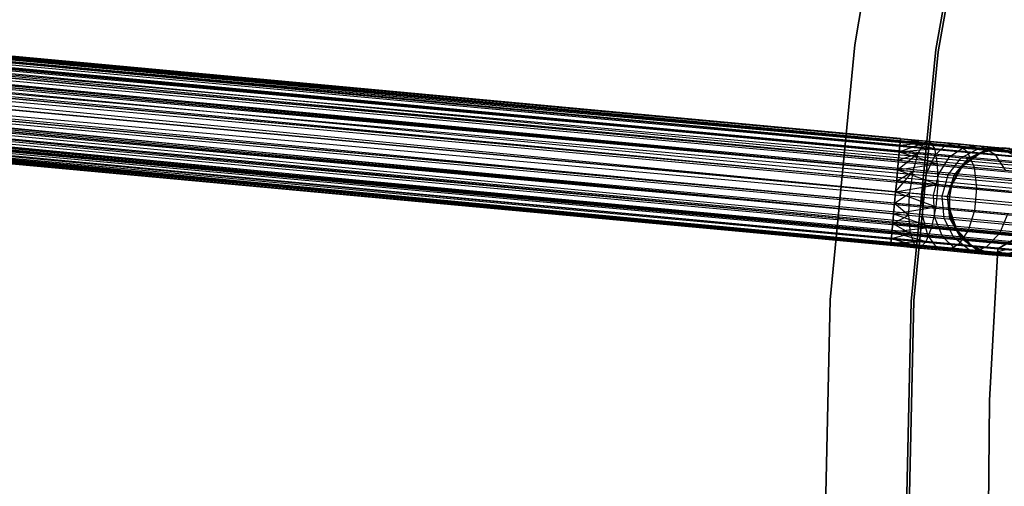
# Model space of a CAD drawing. Extents: x -189 to 189, y -189 to 189.
# Tile 186 of 256: x -78 to -60, y 0 to 9. Entities that reach past the tile are written whole.
import ezdxf

# ---------------------------------------------------------------- set-up
doc = ezdxf.new("R2010")
doc.units = 0
doc.header["$LTSCALE"] = 25.4
doc.layers.get('0').update_dxf_attribs({"linetype": 'CONTINUOUS'})

# ---------------------------------------------------------------- blocks, each defined once
blk = doc.blocks.new('CAMELEON-KENAI-C-12244_STL')
at = {"color": 0}
for p, q in [((-167.662, 16.471, -9.809), (-42.951, 4.959, -9.605)), ((-167.662, 16.471, -9.809), (-42.951, 4.959, -9.395)), ((-167.662, 16.471, -9.809), (-42.955, 4.915, -9.809)), ((-167.662, 16.471, -9.809), (-42.955, 4.915, -9.809)), ((-167.662, 16.471, -9.809), (-42.951, 4.959, -9.605)), ((-167.662, 16.471, -9.809), (-42.951, 4.959, -9.395)), ((-167.658, 16.514, -9.395), (-42.951, 4.959, -9.395)), ((-167.658, 16.514, -9.395), (-42.951, 4.959, -9.395)), ((-167.658, 16.514, -9.395), (-42.955, 4.915, -9.191)), ((-167.658, 16.514, -9.395), (-42.955, 4.915, -9.191)), ((-167.681, 16.264, -10.169), (-42.974, 4.708, -10.169)), ((-167.681, 16.264, -10.169), (-42.974, 4.708, -10.169)), ((-167.681, 16.264, -10.169), (-42.962, 4.831, -10)), ((-167.681, 16.264, -10.169), (-42.962, 4.831, -10)), ((-167.681, 16.264, -10.169), (-42.955, 4.915, -9.809)), ((-167.681, 16.264, -10.169), (-42.955, 4.915, -9.809)), ((-167.67, 16.386, -9), (-42.955, 4.915, -9.191)), ((-167.67, 16.386, -9), (-42.955, 4.915, -9.191)), ((-167.67, 16.386, -9), (-42.962, 4.831, -9)), ((-42.988, 4.554, -8.691), (-167.67, 16.386, -9)), ((-42.988, 4.554, -8.691), (-167.67, 16.386, -9)), ((-42.974, 4.708, -8.831), (-167.67, 16.386, -9)), ((-42.974, 4.708, -8.831), (-167.67, 16.386, -9)), ((-167.67, 16.386, -9), (-42.962, 4.831, -9)), ((-167.695, 16.109, -8.691), (-42.988, 4.554, -8.691)), ((-43.023, 4.175, -8.522), (-167.695, 16.109, -8.691)), ((-43.023, 4.175, -8.522), (-167.695, 16.109, -8.691)), ((-43.005, 4.373, -8.586), (-167.695, 16.109, -8.691)), ((-43.005, 4.373, -8.586), (-167.695, 16.109, -8.691)), ((-167.695, 16.109, -8.691), (-42.988, 4.554, -8.691)), ((-167.712, 15.929, -10.414), (-43.005, 4.373, -10.414)), ((-167.712, 15.929, -10.414), (-43.005, 4.373, -10.414)), ((-167.712, 15.929, -10.414), (-42.988, 4.554, -10.309)), ((-167.712, 15.929, -10.414), (-42.988, 4.554, -10.309)), ((-167.712, 15.929, -10.414), (-42.974, 4.708, -10.169)), ((-167.712, 15.929, -10.414), (-42.974, 4.708, -10.169)), ((-43.023, 4.175, -8.522), (-167.731, 15.731, -8.522)), ((-43.023, 4.175, -8.522), (-167.731, 15.731, -8.522)), ((-62.092, 6.48, -158.831), (-160.003, 15.761, -159.191)), ((-62.081, 6.602, -159), (-160.003, 15.761, -159.191)), ((-62.092, 6.48, -158.831), (-160.003, 15.761, -159.191)), ((-62.081, 6.602, -159), (-160.003, 15.761, -159.191)), ((-62.073, 6.687, -159.191), (-160.003, 15.761, -159.191)), ((-62.073, 6.687, -159.191), (-160.003, 15.761, -159.191)), ((-62.073, 6.687, -159.191), (-159.999, 15.805, -159.605)), ((-62.073, 6.687, -159.191), (-159.999, 15.805, -159.605)), ((-62.069, 6.73, -159.395), (-159.999, 15.805, -159.605)), ((-62.069, 6.73, -159.395), (-159.999, 15.805, -159.605)), ((-62.069, 6.73, -159.605), (-159.999, 15.805, -159.605)), ((-62.069, 6.73, -159.605), (-159.999, 15.805, -159.605)), ((-62.073, 6.687, -159.809), (-159.999, 15.805, -159.605)), ((-62.073, 6.687, -159.809), (-159.999, 15.805, -159.605)), ((-43.005, 4.373, -10.414), (-167.75, 15.524, -10.5)), ((-43.042, 3.968, -8.5), (-167.75, 15.524, -8.5)), ((-43.042, 3.968, -8.5), (-167.75, 15.524, -8.5)), ((-43.023, 4.175, -10.478), (-167.75, 15.524, -10.5)), ((-43.005, 4.373, -10.414), (-167.75, 15.524, -10.5)), ((-43.023, 4.175, -10.478), (-167.75, 15.524, -10.5)), ((-43.042, 3.968, -10.5), (-167.75, 15.524, -10.5)), ((-43.042, 3.968, -10.5), (-167.75, 15.524, -10.5)), ((-62.123, 6.145, -158.586), (-160.022, 15.554, -158.831)), ((-62.106, 6.325, -158.691), (-160.022, 15.554, -158.831)), ((-62.123, 6.145, -158.586), (-160.022, 15.554, -158.831)), ((-62.106, 6.325, -158.691), (-160.022, 15.554, -158.831)), ((-62.092, 6.48, -158.831), (-160.022, 15.554, -158.831)), ((-62.092, 6.48, -158.831), (-160.022, 15.554, -158.831)), ((-62.073, 6.687, -159.809), (-160.011, 15.677, -160)), ((-62.081, 6.602, -160), (-160.011, 15.677, -160)), ((-62.073, 6.687, -159.809), (-160.011, 15.677, -160)), ((-62.081, 6.602, -160), (-160.011, 15.677, -160)), ((-62.092, 6.48, -160.169), (-160.011, 15.677, -160)), ((-62.092, 6.48, -160.169), (-160.011, 15.677, -160)), ((-62.092, 6.48, -160.169), (-160.036, 15.4, -160.309)), ((-62.106, 6.325, -160.309), (-160.036, 15.4, -160.309)), ((-62.092, 6.48, -160.169), (-160.036, 15.4, -160.309)), ((-62.106, 6.325, -160.309), (-160.036, 15.4, -160.309)), ((-62.123, 6.145, -160.414), (-160.036, 15.4, -160.309)), ((-62.123, 6.145, -160.414), (-160.036, 15.4, -160.309)), ((-167.769, 15.317, -8.522), (-43.062, 3.761, -8.522)), ((-43.097, 3.383, -8.691), (-167.769, 15.317, -8.522)), ((-43.097, 3.383, -8.691), (-167.769, 15.317, -8.522)), ((-43.08, 3.563, -8.586), (-167.769, 15.317, -8.522)), ((-43.08, 3.563, -8.586), (-167.769, 15.317, -8.522)), ((-167.769, 15.317, -8.522), (-43.062, 3.761, -8.522)), ((-62.16, 5.74, -158.5), (-160.053, 15.219, -158.586)), ((-62.141, 5.947, -158.522), (-160.053, 15.219, -158.586)), ((-62.16, 5.74, -158.5), (-160.053, 15.219, -158.586)), ((-62.141, 5.947, -158.522), (-160.053, 15.219, -158.586)), ((-62.123, 6.145, -158.586), (-160.053, 15.219, -158.586)), ((-62.123, 6.145, -158.586), (-160.053, 15.219, -158.586)), ((-167.787, 15.119, -10.414), (-43.097, 3.383, -10.309)), ((-167.787, 15.119, -10.414), (-43.097, 3.383, -10.309)), ((-167.787, 15.119, -10.414), (-43.08, 3.563, -10.414)), ((-43.042, 3.968, -10.5), (-167.787, 15.119, -10.414)), ((-43.042, 3.968, -10.5), (-167.787, 15.119, -10.414)), ((-43.062, 3.761, -10.478), (-167.787, 15.119, -10.414)), ((-43.062, 3.761, -10.478), (-167.787, 15.119, -10.414)), ((-167.787, 15.119, -10.414), (-43.08, 3.563, -10.414)), ((-62.123, 6.145, -160.414), (-160.071, 15.021, -160.478)), ((-62.123, 6.145, -160.414), (-160.071, 15.021, -160.478)), ((-62.141, 5.947, -160.478), (-160.071, 15.021, -160.478)), ((-62.141, 5.947, -160.478), (-160.071, 15.021, -160.478)), ((-167.818, 14.784, -10.169), (-43.111, 3.228, -10.169)), ((-167.818, 14.784, -10.169), (-43.111, 3.228, -10.169)), ((-167.818, 14.784, -10.169), (-43.097, 3.383, -10.309)), ((-167.818, 14.784, -10.169), (-43.097, 3.383, -10.309)), ((-43.111, 3.228, -8.831), (-167.804, 14.939, -8.691)), ((-43.111, 3.228, -8.831), (-167.804, 14.939, -8.691)), ((-43.097, 3.383, -8.691), (-167.804, 14.939, -8.691)), ((-43.097, 3.383, -8.691), (-167.804, 14.939, -8.691)), ((-160.091, 14.814, -158.5), (-62.16, 5.74, -158.5)), ((-62.16, 5.74, -160.5), (-160.091, 14.814, -160.5)), ((-62.16, 5.74, -160.5), (-160.091, 14.814, -160.5)), ((-62.198, 5.335, -158.586), (-160.091, 14.814, -158.5)), ((-62.198, 5.335, -158.586), (-160.091, 14.814, -158.5)), ((-62.18, 5.533, -158.522), (-160.091, 14.814, -158.5)), ((-62.18, 5.533, -158.522), (-160.091, 14.814, -158.5)), ((-160.091, 14.814, -158.5), (-62.16, 5.74, -158.5)), ((-43.122, 3.106, -9), (-167.83, 14.662, -9)), ((-167.83, 14.662, -9), (-43.13, 3.021, -9.191)), ((-43.122, 3.106, -9), (-167.83, 14.662, -9)), ((-43.111, 3.228, -8.831), (-167.83, 14.662, -9)), ((-43.111, 3.228, -8.831), (-167.83, 14.662, -9)), ((-167.83, 14.662, -9), (-43.13, 3.021, -9.191)), ((-167.83, 14.662, -9), (-43.134, 2.978, -9.395)), ((-167.83, 14.662, -9), (-43.134, 2.978, -9.395)), ((-62.18, 5.533, -160.478), (-160.11, 14.607, -160.478)), ((-62.18, 5.533, -160.478), (-160.11, 14.607, -160.478)), ((-62.198, 5.335, -160.414), (-160.11, 14.607, -160.478)), ((-62.198, 5.335, -160.414), (-160.11, 14.607, -160.478)), ((-167.841, 14.534, -9.395), (-43.134, 2.978, -9.395)), ((-167.841, 14.534, -9.395), (-43.134, 2.978, -9.605)), ((-167.841, 14.534, -9.395), (-43.134, 2.978, -9.395)), ((-167.841, 14.534, -9.395), (-43.134, 2.978, -9.605)), ((-167.841, 14.534, -9.395), (-43.13, 3.021, -9.809)), ((-167.841, 14.534, -9.395), (-43.13, 3.021, -9.809)), ((-167.837, 14.577, -9.809), (-43.13, 3.021, -9.809)), ((-167.837, 14.577, -9.809), (-43.13, 3.021, -9.809)), ((-167.837, 14.577, -9.809), (-43.122, 3.106, -10)), ((-167.837, 14.577, -9.809), (-43.122, 3.106, -10)), ((-167.837, 14.577, -9.809), (-43.111, 3.228, -10.169)), ((-167.837, 14.577, -9.809), (-43.111, 3.228, -10.169)), ((-62.229, 5, -158.831), (-160.128, 14.409, -158.586)), ((-62.215, 5.155, -158.691), (-160.128, 14.409, -158.586)), ((-62.229, 5, -158.831), (-160.128, 14.409, -158.586)), ((-62.215, 5.155, -158.691), (-160.128, 14.409, -158.586)), ((-62.198, 5.335, -158.586), (-160.128, 14.409, -158.586)), ((-62.198, 5.335, -158.586), (-160.128, 14.409, -158.586)), ((-62.248, 4.793, -159.191), (-160.159, 14.074, -158.831)), ((-62.24, 4.877, -159), (-160.159, 14.074, -158.831)), ((-62.248, 4.793, -159.191), (-160.159, 14.074, -158.831)), ((-62.24, 4.877, -159), (-160.159, 14.074, -158.831)), ((-62.229, 5, -158.831), (-160.159, 14.074, -158.831)), ((-62.229, 5, -158.831), (-160.159, 14.074, -158.831)), ((-62.198, 5.335, -160.414), (-160.145, 14.229, -160.309)), ((-62.215, 5.155, -160.309), (-160.145, 14.229, -160.309)), ((-62.198, 5.335, -160.414), (-160.145, 14.229, -160.309)), ((-62.215, 5.155, -160.309), (-160.145, 14.229, -160.309)), ((-62.229, 5, -160.169), (-160.145, 14.229, -160.309)), ((-62.229, 5, -160.169), (-160.145, 14.229, -160.309)), ((-62.229, 5, -160.169), (-160.17, 13.952, -160)), ((-62.24, 4.877, -160), (-160.17, 13.952, -160)), ((-62.229, 5, -160.169), (-160.17, 13.952, -160)), ((-62.24, 4.877, -160), (-160.17, 13.952, -160)), ((-62.248, 4.793, -159.809), (-160.17, 13.952, -160)), ((-62.248, 4.793, -159.809), (-160.17, 13.952, -160)), ((-62.248, 4.793, -159.809), (-160.182, 13.824, -159.605)), ((-62.248, 4.793, -159.809), (-160.182, 13.824, -159.605)), ((-62.252, 4.75, -159.605), (-160.182, 13.824, -159.605)), ((-62.252, 4.75, -159.605), (-160.182, 13.824, -159.605)), ((-62.252, 4.75, -159.605), (-160.178, 13.867, -159.191)), ((-62.252, 4.75, -159.605), (-160.178, 13.867, -159.191)), ((-62.252, 4.75, -159.395), (-160.178, 13.867, -159.191)), ((-62.252, 4.75, -159.395), (-160.178, 13.867, -159.191)), ((-62.248, 4.793, -159.191), (-160.178, 13.867, -159.191)), ((-62.248, 4.793, -159.191), (-160.178, 13.867, -159.191)), ((-62.108, 13.145, -160.5), (-62.917, 8.466, -160.5)), ((-62.917, 8.466, -170), (-62.108, 13.145, -170)), ((-62.108, 13.145, -160.5), (-62.917, 8.466, -160.5)), ((-62.917, 8.466, -170), (-62.108, 13.145, -170)), ((-61.415, 8.376, -160.5), (-60.605, 12.998, -160.5)), ((-60.605, 12.998, -170), (-61.415, 8.376, -170)), ((-60.605, 12.998, -170), (-61.415, 8.376, -170)), ((-61.415, 8.376, -160.5), (-60.605, 12.998, -160.5)), ((-61.37, 8.336, -167), (-60.575, 12.9, -167)), ((-60.575, 12.9, -168), (-61.37, 8.336, -168)), ((-61.37, 8.336, -167), (-60.575, 12.9, -167)), ((-60.575, 12.9, -168), (-61.37, 8.336, -168)), ((-62.917, 8.466, -160.5), (-63.374, 3.739, -160.5)), ((-63.374, 3.739, -170), (-62.917, 8.466, -170)), ((-62.917, 8.466, -160.5), (-63.374, 3.739, -160.5)), ((-63.374, 3.739, -170), (-62.917, 8.466, -170)), ((-62.917, 8.466, -160.5), (-62.917, 8.466, -170)), ((-62.917, 8.466, -160.5), (-62.917, 8.466, -170)), ((-61.873, 3.706, -160.5), (-61.415, 8.376, -160.5)), ((-61.415, 8.376, -170), (-61.873, 3.706, -170)), ((-61.415, 8.376, -170), (-61.873, 3.706, -170)), ((-61.873, 3.706, -160.5), (-61.415, 8.376, -160.5)), ((-61.822, 3.725, -167), (-61.37, 8.336, -167)), ((-61.37, 8.336, -168), (-61.822, 3.725, -168)), ((-61.822, 3.725, -167), (-61.37, 8.336, -167)), ((-61.37, 8.336, -168), (-61.822, 3.725, -168)), ((-61.415, 8.376, -170), (-61.415, 8.376, -160.5)), ((-61.415, 8.376, -170), (-61.415, 8.376, -160.5)), ((-61.37, 8.336, -167), (-61.37, 8.336, -168)), ((-61.37, 8.336, -167), (-61.37, 8.336, -168)), ((-62.092, 6.48, -160.169), (-61.637, 6.646, -159.867)), ((-62.092, 6.48, -160.169), (-61.637, 6.646, -159.867)), ((-62.092, 6.48, -158.831), (-62.081, 6.602, -159)), ((-62.081, 6.602, -160), (-62.092, 6.48, -160.169)), ((-62.081, 6.602, -160), (-62.092, 6.48, -160.169)), ((-62.092, 6.48, -158.831), (-62.081, 6.602, -159)), ((-62.081, 6.602, -159), (-62.073, 6.687, -159.191)), ((-62.073, 6.687, -159.809), (-62.081, 6.602, -160)), ((-62.073, 6.687, -159.809), (-62.081, 6.602, -160)), ((-62.081, 6.602, -159), (-62.073, 6.687, -159.191)), ((-62.081, 6.602, -160), (-61.637, 6.646, -159.867)), ((-62.081, 6.602, -160), (-61.637, 6.646, -159.867)), ((-62.081, 6.602, -159), (-61.436, 6.542, -159.085)), ((-62.081, 6.602, -159), (-61.436, 6.542, -159.085)), ((-62.073, 6.687, -159.191), (-62.069, 6.73, -159.395)), ((-62.069, 6.73, -159.605), (-62.073, 6.687, -159.809)), ((-62.069, 6.73, -159.605), (-62.073, 6.687, -159.809)), ((-62.073, 6.687, -159.191), (-62.069, 6.73, -159.395)), ((-62.073, 6.687, -159.809), (-61.637, 6.646, -159.867)), ((-62.073, 6.687, -159.809), (-61.637, 6.646, -159.867)), ((-62.073, 6.687, -159.809), (-61.526, 6.68, -159.467)), ((-62.073, 6.687, -159.809), (-61.526, 6.68, -159.467)), ((-62.073, 6.687, -159.191), (-61.526, 6.68, -159.467)), ((-62.073, 6.687, -159.191), (-61.526, 6.68, -159.467)), ((-62.073, 6.687, -159.191), (-61.436, 6.542, -159.085)), ((-62.073, 6.687, -159.191), (-61.436, 6.542, -159.085)), ((-62.069, 6.73, -159.395), (-61.526, 6.68, -159.467)), ((-62.069, 6.73, -159.605), (-61.526, 6.68, -159.467)), ((-62.069, 6.73, -159.605), (-61.526, 6.68, -159.467)), ((-62.069, 6.73, -159.395), (-61.526, 6.68, -159.467)), ((-61.637, 6.646, -159.867), (-61.749, 6.448, -160.214)), ((-61.637, 6.646, -159.867), (-61.749, 6.448, -160.214)), ((-61.526, 6.68, -159.467), (-61.637, 6.646, -159.867)), ((-61.526, 6.68, -159.467), (-61.637, 6.646, -159.867)), ((-61.637, 6.646, -159.867), (-61.231, 6.609, -160.036)), ((-61.637, 6.646, -159.867), (-61.231, 6.609, -160.036)), ((-61.436, 6.542, -159.085), (-61.526, 6.68, -159.467)), ((-61.526, 6.68, -159.467), (-61.021, 6.633, -159.677)), ((-61.526, 6.68, -159.467), (-61.021, 6.633, -159.677)), ((-61.436, 6.542, -159.085), (-61.526, 6.68, -159.467)), ((-61.429, 6.418, -160.347), (-61.231, 6.609, -160.036)), ((-61.429, 6.418, -160.347), (-61.231, 6.609, -160.036)), ((-61.231, 6.609, -160.036), (-61.021, 6.633, -159.677)), ((-61.231, 6.609, -160.036), (-61.021, 6.633, -159.677)), ((-61.231, 6.609, -160.036), (-60.882, 6.576, -160.304)), ((-61.231, 6.609, -160.036), (-60.882, 6.576, -160.304)), ((-61.155, 6.393, -160.559), (-60.882, 6.576, -160.304)), ((-61.155, 6.393, -160.559), (-60.882, 6.576, -160.304)), ((-61.021, 6.633, -159.677), (-60.587, 6.593, -160.012)), ((-61.021, 6.633, -159.677), (-60.587, 6.593, -160.012)), ((-61.021, 6.633, -159.677), (-60.836, 6.487, -159.335)), ((-61.021, 6.633, -159.677), (-60.836, 6.487, -159.335)), ((-60.882, 6.576, -160.304), (-60.587, 6.593, -160.012)), ((-60.882, 6.576, -160.304), (-60.587, 6.593, -160.012)), ((-60.882, 6.576, -160.304), (-60.614, 6.552, -160.655)), ((-60.882, 6.576, -160.304), (-60.614, 6.552, -160.655)), ((-60.587, 6.593, -160.012), (-60.254, 6.562, -160.448)), ((-60.587, 6.593, -160.012), (-60.254, 6.562, -160.448)), ((-60.587, 6.593, -160.012), (-60.32, 6.439, -159.732)), ((-60.587, 6.593, -160.012), (-60.32, 6.439, -159.732)), ((-62.123, 6.145, -160.414), (-61.749, 6.448, -160.214)), ((-62.123, 6.145, -160.414), (-61.749, 6.448, -160.214)), ((-62.106, 6.325, -158.691), (-62.092, 6.48, -158.831)), ((-62.092, 6.48, -160.169), (-62.106, 6.325, -160.309)), ((-62.092, 6.48, -160.169), (-62.106, 6.325, -160.309)), ((-62.106, 6.325, -158.691), (-62.092, 6.48, -158.831)), ((-62.106, 6.325, -160.309), (-61.749, 6.448, -160.214)), ((-62.106, 6.325, -160.309), (-61.749, 6.448, -160.214)), ((-62.092, 6.48, -158.831), (-61.436, 6.542, -159.085)), ((-62.092, 6.48, -158.831), (-61.436, 6.542, -159.085)), ((-62.092, 6.48, -160.169), (-61.749, 6.448, -160.214)), ((-62.092, 6.48, -160.169), (-61.749, 6.448, -160.214)), ((-62.092, 6.48, -158.831), (-61.382, 6.258, -158.787)), ((-62.092, 6.48, -158.831), (-61.382, 6.258, -158.787)), ((-61.749, 6.448, -160.214), (-61.843, 6.119, -160.451)), ((-61.749, 6.448, -160.214), (-61.843, 6.119, -160.451)), ((-61.749, 6.448, -160.214), (-61.429, 6.418, -160.347)), ((-61.749, 6.448, -160.214), (-61.429, 6.418, -160.347)), ((-61.582, 6.095, -160.559), (-61.429, 6.418, -160.347)), ((-61.582, 6.095, -160.559), (-61.429, 6.418, -160.347)), ((-61.382, 6.258, -158.787), (-61.436, 6.542, -159.085)), ((-61.436, 6.542, -159.085), (-60.836, 6.487, -159.335)), ((-61.436, 6.542, -159.085), (-60.836, 6.487, -159.335)), ((-61.382, 6.258, -158.787), (-61.436, 6.542, -159.085)), ((-61.429, 6.418, -160.347), (-61.155, 6.393, -160.559)), ((-61.429, 6.418, -160.347), (-61.155, 6.393, -160.559)), ((-61.358, 6.074, -160.732), (-61.155, 6.393, -160.559)), ((-61.358, 6.074, -160.732), (-61.155, 6.393, -160.559)), ((-61.155, 6.393, -160.559), (-60.944, 6.373, -160.835)), ((-61.155, 6.393, -160.559), (-60.944, 6.373, -160.835)), ((-60.944, 6.373, -160.835), (-60.614, 6.552, -160.655)), ((-60.944, 6.373, -160.835), (-60.614, 6.552, -160.655)), ((-60.92, 6.215, -167), (-60.587, 6.464, -167)), ((-60.92, 6.215, -167), (-60.587, 6.464, -167)), ((-60.836, 6.487, -159.335), (-60.32, 6.439, -159.732)), ((-60.836, 6.487, -159.335), (-60.32, 6.439, -159.732)), ((-60.836, 6.487, -159.335), (-60.708, 6.196, -159.067)), ((-60.836, 6.487, -159.335), (-60.708, 6.196, -159.067)), ((-60.812, 6.361, -161.156), (-60.446, 6.536, -161.062)), ((-60.812, 6.361, -161.156), (-60.446, 6.536, -161.062)), ((-60.812, 6.361, -161.156), (-60.587, 6.464, -161.5)), ((-60.812, 6.361, -161.156), (-60.587, 6.464, -161.5)), ((-60.587, 6.464, -161.5), (-60.767, 6.357, -161.5)), ((-60.767, 6.357, -161.5), (-60.587, 6.464, -167)), ((-60.767, 6.357, -161.5), (-60.587, 6.464, -167)), ((-60.587, 6.464, -161.5), (-60.767, 6.357, -161.5)), ((-60.614, 6.552, -160.655), (-60.254, 6.562, -160.448)), ((-60.614, 6.552, -160.655), (-60.254, 6.562, -160.448)), ((-60.614, 6.552, -160.655), (-60.446, 6.536, -161.062)), ((-60.614, 6.552, -160.655), (-60.446, 6.536, -161.062)), ((-60.587, 6.464, -167), (-60.181, 6.555, -167)), ((-60.587, 6.464, -167), (-60.181, 6.555, -167)), ((-60.446, 6.536, -161.062), (-60.587, 6.464, -161.5)), ((-60.446, 6.536, -161.062), (-60.587, 6.464, -161.5)), ((-60.389, 6.531, -161.5), (-60.587, 6.464, -161.5)), ((-60.587, 6.464, -167), (-60.389, 6.531, -161.5)), ((-60.389, 6.531, -161.5), (-60.587, 6.464, -161.5)), ((-60.587, 6.464, -167), (-60.389, 6.531, -161.5)), ((-60.587, 6.464, -161.5), (-60.587, 6.464, -167)), ((-60.587, 6.464, -161.5), (-60.587, 6.464, -167)), ((-60.446, 6.536, -161.062), (-60.181, 6.555, -161.5)), ((-60.446, 6.536, -161.062), (-60.181, 6.555, -161.5)), ((-60.446, 6.536, -161.062), (-60.045, 6.543, -160.955)), ((-60.446, 6.536, -161.062), (-60.045, 6.543, -160.955)), ((-60.446, 6.536, -161.062), (-60.389, 6.531, -161.5)), ((-60.446, 6.536, -161.062), (-60.389, 6.531, -161.5)), ((-60.181, 6.555, -161.5), (-60.389, 6.531, -161.5)), ((-60.389, 6.531, -161.5), (-60.181, 6.555, -167)), ((-60.389, 6.531, -161.5), (-60.181, 6.555, -167)), ((-60.181, 6.555, -161.5), (-60.389, 6.531, -161.5)), ((-60.32, 6.439, -159.732), (-59.925, 6.402, -160.25)), ((-60.32, 6.439, -159.732), (-59.925, 6.402, -160.25)), ((-60.32, 6.439, -159.732), (-60.128, 6.142, -159.514)), ((-60.32, 6.439, -159.732), (-60.128, 6.142, -159.514)), ((-60.254, 6.562, -160.448), (-60.045, 6.543, -160.955)), ((-60.254, 6.562, -160.448), (-60.045, 6.543, -160.955)), ((-60.254, 6.562, -160.448), (-59.925, 6.402, -160.25)), ((-60.254, 6.562, -160.448), (-59.925, 6.402, -160.25)), ((-60.181, 6.555, -167), (-59.773, 6.474, -167)), ((-60.045, 6.543, -160.955), (-60.181, 6.555, -161.5)), ((-60.181, 6.555, -167), (-59.973, 6.536, -161.5)), ((-60.181, 6.555, -161.5), (-60.181, 6.555, -167)), ((-60.045, 6.543, -160.955), (-60.181, 6.555, -161.5)), ((-60.181, 6.555, -167), (-59.973, 6.536, -161.5)), ((-60.181, 6.555, -167), (-59.773, 6.474, -167)), ((-60.181, 6.555, -161.5), (-60.181, 6.555, -167)), ((-62.123, 6.145, -158.586), (-62.106, 6.325, -158.691)), ((-62.106, 6.325, -160.309), (-62.123, 6.145, -160.414)), ((-62.106, 6.325, -160.309), (-62.123, 6.145, -160.414)), ((-62.123, 6.145, -158.586), (-62.106, 6.325, -158.691)), ((-62.123, 6.145, -158.586), (-61.382, 6.258, -158.787)), ((-62.123, 6.145, -158.586), (-61.382, 6.258, -158.787)), ((-62.106, 6.325, -158.691), (-61.382, 6.258, -158.787)), ((-62.106, 6.325, -158.691), (-61.382, 6.258, -158.787)), ((-61.374, 5.876, -158.623), (-61.382, 6.258, -158.787)), ((-61.382, 6.258, -158.787), (-60.708, 6.196, -159.067)), ((-61.382, 6.258, -158.787), (-60.708, 6.196, -159.067)), ((-61.374, 5.876, -158.623), (-61.382, 6.258, -158.787)), ((-61.186, 6.058, -160.957), (-60.944, 6.373, -160.835)), ((-61.186, 6.058, -160.957), (-60.944, 6.373, -160.835)), ((-61.124, 5.853, -167), (-60.92, 6.215, -167)), ((-61.124, 5.853, -167), (-60.92, 6.215, -167)), ((-61.078, 6.048, -161.219), (-60.812, 6.361, -161.156)), ((-61.078, 6.048, -161.219), (-60.812, 6.361, -161.156)), ((-61.078, 6.048, -161.219), (-60.92, 6.215, -161.5)), ((-61.078, 6.048, -161.219), (-60.92, 6.215, -161.5)), ((-60.92, 6.215, -161.5), (-61.041, 6.045, -161.5)), ((-61.041, 6.045, -161.5), (-60.92, 6.215, -167)), ((-61.041, 6.045, -161.5), (-60.92, 6.215, -167)), ((-60.92, 6.215, -161.5), (-61.041, 6.045, -161.5)), ((-60.944, 6.373, -160.835), (-60.812, 6.361, -161.156)), ((-60.944, 6.373, -160.835), (-60.812, 6.361, -161.156)), ((-60.812, 6.361, -161.156), (-60.92, 6.215, -161.5)), ((-60.812, 6.361, -161.156), (-60.92, 6.215, -161.5)), ((-60.767, 6.357, -161.5), (-60.92, 6.215, -161.5)), ((-60.92, 6.215, -167), (-60.767, 6.357, -161.5)), ((-60.767, 6.357, -161.5), (-60.92, 6.215, -161.5)), ((-60.92, 6.215, -167), (-60.767, 6.357, -161.5)), ((-60.92, 6.215, -161.5), (-60.92, 6.215, -167)), ((-60.92, 6.215, -161.5), (-60.92, 6.215, -167)), ((-60.812, 6.361, -161.156), (-60.767, 6.357, -161.5)), ((-60.812, 6.361, -161.156), (-60.767, 6.357, -161.5)), ((-62.16, 5.74, -160.5), (-61.843, 6.119, -160.451)), ((-62.16, 5.74, -160.5), (-61.843, 6.119, -160.451)), ((-62.141, 5.947, -158.522), (-62.123, 6.145, -158.586)), ((-62.123, 6.145, -160.414), (-62.141, 5.947, -160.478)), ((-62.123, 6.145, -160.414), (-62.141, 5.947, -160.478)), ((-62.141, 5.947, -158.522), (-62.123, 6.145, -158.586)), ((-62.141, 5.947, -160.478), (-61.843, 6.119, -160.451)), ((-62.141, 5.947, -160.478), (-61.843, 6.119, -160.451)), ((-62.123, 6.145, -160.414), (-61.843, 6.119, -160.451)), ((-62.123, 6.145, -160.414), (-61.843, 6.119, -160.451)), ((-62.123, 6.145, -158.586), (-61.374, 5.876, -158.623)), ((-62.123, 6.145, -158.586), (-61.374, 5.876, -158.623)), ((-61.843, 6.119, -160.451), (-61.903, 5.716, -160.534)), ((-61.843, 6.119, -160.451), (-61.903, 5.716, -160.534)), ((-61.843, 6.119, -160.451), (-61.582, 6.095, -160.559)), ((-61.843, 6.119, -160.451), (-61.582, 6.095, -160.559)), ((-61.663, 5.694, -160.634), (-61.582, 6.095, -160.559)), ((-61.663, 5.694, -160.634), (-61.582, 6.095, -160.559)), ((-61.582, 6.095, -160.559), (-61.358, 6.074, -160.732)), ((-61.582, 6.095, -160.559), (-61.358, 6.074, -160.732)), ((-61.456, 5.675, -160.793), (-61.358, 6.074, -160.732)), ((-61.456, 5.675, -160.793), (-61.358, 6.074, -160.732)), ((-61.358, 6.074, -160.732), (-61.186, 6.058, -160.957)), ((-61.358, 6.074, -160.732), (-61.186, 6.058, -160.957)), ((-61.298, 5.66, -161), (-61.186, 6.058, -160.957)), ((-61.298, 5.66, -161), (-61.186, 6.058, -160.957)), ((-61.199, 5.651, -161.241), (-61.078, 6.048, -161.219)), ((-61.199, 5.651, -161.241), (-61.078, 6.048, -161.219)), ((-61.186, 6.058, -160.957), (-61.078, 6.048, -161.219)), ((-61.186, 6.058, -160.957), (-61.078, 6.048, -161.219)), ((-61.078, 6.048, -161.219), (-61.124, 5.853, -161.5)), ((-61.078, 6.048, -161.219), (-61.124, 5.853, -161.5)), ((-61.041, 6.045, -161.5), (-61.124, 5.853, -161.5)), ((-61.124, 5.853, -167), (-61.041, 6.045, -161.5)), ((-61.041, 6.045, -161.5), (-61.124, 5.853, -161.5)), ((-61.124, 5.853, -167), (-61.041, 6.045, -161.5)), ((-61.078, 6.048, -161.219), (-61.041, 6.045, -161.5)), ((-61.078, 6.048, -161.219), (-61.041, 6.045, -161.5)), ((-60.708, 6.196, -159.067), (-60.128, 6.142, -159.514)), ((-60.708, 6.196, -159.067), (-60.128, 6.142, -159.514)), ((-60.708, 6.196, -159.067), (-60.659, 5.809, -158.921)), ((-60.708, 6.196, -159.067), (-60.659, 5.809, -158.921)), ((-62.16, 5.74, -158.5), (-62.141, 5.947, -158.522)), ((-62.141, 5.947, -160.478), (-62.16, 5.74, -160.5)), ((-62.141, 5.947, -160.478), (-62.16, 5.74, -160.5)), ((-62.16, 5.74, -158.5), (-62.141, 5.947, -158.522)), ((-62.16, 5.74, -158.5), (-61.374, 5.876, -158.623)), ((-62.16, 5.74, -158.5), (-61.374, 5.876, -158.623)), ((-62.141, 5.947, -158.522), (-61.374, 5.876, -158.623)), ((-62.141, 5.947, -158.522), (-61.374, 5.876, -158.623)), ((-61.412, 5.462, -158.623), (-61.374, 5.876, -158.623)), ((-61.412, 5.462, -158.623), (-61.374, 5.876, -158.623)), ((-61.374, 5.876, -158.623), (-60.659, 5.809, -158.921)), ((-61.374, 5.876, -158.623), (-60.659, 5.809, -158.921)), ((-61.199, 5.651, -161.241), (-61.124, 5.853, -161.5)), ((-61.199, 5.651, -161.241), (-61.124, 5.853, -161.5)), ((-61.165, 5.648, -167), (-61.124, 5.853, -167)), ((-61.124, 5.853, -161.5), (-61.165, 5.648, -161.5)), ((-61.124, 5.853, -161.5), (-61.165, 5.648, -161.5)), ((-61.165, 5.648, -167), (-61.124, 5.853, -167)), ((-61.124, 5.853, -161.5), (-61.124, 5.853, -167)), ((-61.124, 5.853, -161.5), (-61.124, 5.853, -167)), ((-62.16, 5.74, -160.5), (-62.18, 5.533, -160.478)), ((-62.18, 5.533, -158.522), (-62.16, 5.74, -158.5)), ((-62.18, 5.533, -158.522), (-62.16, 5.74, -158.5)), ((-62.16, 5.74, -160.5), (-62.18, 5.533, -160.478)), ((-62.18, 5.533, -160.478), (-61.903, 5.716, -160.534)), ((-62.18, 5.533, -160.478), (-61.903, 5.716, -160.534)), ((-61.903, 5.716, -160.534), (-62.16, 5.74, -160.5)), ((-62.16, 5.74, -158.5), (-61.412, 5.462, -158.623)), ((-62.16, 5.74, -158.5), (-61.412, 5.462, -158.623)), ((-61.903, 5.716, -160.534), (-62.16, 5.74, -160.5)), ((-61.918, 5.309, -160.451), (-61.903, 5.716, -160.534)), ((-61.918, 5.309, -160.451), (-61.903, 5.716, -160.534)), ((-61.663, 5.694, -160.634), (-61.903, 5.716, -160.534)), ((-61.663, 5.694, -160.634), (-61.903, 5.716, -160.534)), ((-61.456, 5.675, -160.793), (-61.663, 5.694, -160.634)), ((-61.657, 5.285, -160.559), (-61.663, 5.694, -160.634)), ((-61.456, 5.675, -160.793), (-61.663, 5.694, -160.634)), ((-61.657, 5.285, -160.559), (-61.663, 5.694, -160.634)), ((-61.298, 5.66, -161), (-61.456, 5.675, -160.793)), ((-61.433, 5.264, -160.732), (-61.456, 5.675, -160.793)), ((-61.298, 5.66, -161), (-61.456, 5.675, -160.793)), ((-61.433, 5.264, -160.732), (-61.456, 5.675, -160.793)), ((-61.199, 5.651, -161.241), (-61.298, 5.66, -161)), ((-61.261, 5.248, -160.957), (-61.298, 5.66, -161)), ((-61.199, 5.651, -161.241), (-61.298, 5.66, -161)), ((-61.261, 5.248, -160.957), (-61.298, 5.66, -161)), ((-60.659, 5.809, -158.921), (-60.697, 5.395, -158.921)), ((-60.659, 5.809, -158.921), (-60.697, 5.395, -158.921)), ((-60.659, 5.809, -158.921), (-60.044, 5.753, -159.394)), ((-60.659, 5.809, -158.921), (-60.044, 5.753, -159.394)), ((-62.18, 5.533, -160.478), (-62.198, 5.335, -160.414)), ((-62.198, 5.335, -158.586), (-62.18, 5.533, -158.522)), ((-62.198, 5.335, -158.586), (-62.18, 5.533, -158.522)), ((-62.18, 5.533, -160.478), (-62.198, 5.335, -160.414)), ((-62.18, 5.533, -158.522), (-61.412, 5.462, -158.623)), ((-62.18, 5.533, -158.522), (-61.412, 5.462, -158.623)), ((-62.18, 5.533, -160.478), (-61.918, 5.309, -160.451)), ((-62.18, 5.533, -160.478), (-61.918, 5.309, -160.451)), ((-61.165, 5.648, -161.5), (-61.199, 5.651, -161.241)), ((-61.153, 5.238, -161.219), (-61.199, 5.651, -161.241)), ((-61.165, 5.648, -161.5), (-61.199, 5.651, -161.241)), ((-61.153, 5.238, -161.219), (-61.199, 5.651, -161.241)), ((-61.162, 5.439, -167), (-61.165, 5.648, -167)), ((-61.165, 5.648, -161.5), (-61.162, 5.439, -161.5)), ((-61.153, 5.238, -161.219), (-61.165, 5.648, -161.5)), ((-61.153, 5.238, -161.219), (-61.165, 5.648, -161.5)), ((-61.165, 5.648, -161.5), (-61.162, 5.439, -161.5)), ((-61.165, 5.648, -161.5), (-61.165, 5.648, -167)), ((-61.162, 5.439, -167), (-61.165, 5.648, -167)), ((-61.165, 5.648, -161.5), (-61.165, 5.648, -167)), ((-62.198, 5.335, -160.414), (-62.215, 5.155, -160.309)), ((-62.215, 5.155, -158.691), (-62.198, 5.335, -158.586)), ((-62.215, 5.155, -158.691), (-62.198, 5.335, -158.586)), ((-62.198, 5.335, -160.414), (-62.215, 5.155, -160.309)), ((-62.215, 5.155, -160.309), (-61.918, 5.309, -160.451)), ((-62.215, 5.155, -160.309), (-61.918, 5.309, -160.451)), ((-62.198, 5.335, -158.586), (-61.412, 5.462, -158.623)), ((-62.198, 5.335, -158.586), (-61.412, 5.462, -158.623)), ((-62.198, 5.335, -158.586), (-61.491, 5.087, -158.787)), ((-62.198, 5.335, -158.586), (-61.491, 5.087, -158.787)), ((-62.198, 5.335, -160.414), (-61.918, 5.309, -160.451)), ((-62.198, 5.335, -160.414), (-61.918, 5.309, -160.451)), ((-61.886, 4.968, -160.214), (-61.918, 5.309, -160.451)), ((-61.918, 5.309, -160.451), (-61.657, 5.285, -160.559)), ((-61.886, 4.968, -160.214), (-61.918, 5.309, -160.451)), ((-61.918, 5.309, -160.451), (-61.657, 5.285, -160.559)), ((-61.491, 5.087, -158.787), (-61.412, 5.462, -158.623)), ((-61.491, 5.087, -158.787), (-61.412, 5.462, -158.623)), ((-61.412, 5.462, -158.623), (-60.697, 5.395, -158.921)), ((-61.412, 5.462, -158.623), (-60.697, 5.395, -158.921)), ((-61.029, 5.045, -167), (-61.162, 5.439, -167)), ((-61.162, 5.439, -161.5), (-61.153, 5.238, -161.219)), ((-61.162, 5.439, -161.5), (-61.153, 5.238, -161.219)), ((-61.162, 5.439, -161.5), (-61.116, 5.235, -161.5)), ((-61.116, 5.235, -161.5), (-61.162, 5.439, -167)), ((-61.029, 5.045, -167), (-61.162, 5.439, -167)), ((-61.116, 5.235, -161.5), (-61.162, 5.439, -167)), ((-61.162, 5.439, -161.5), (-61.116, 5.235, -161.5)), ((-61.162, 5.439, -161.5), (-61.162, 5.439, -167)), ((-61.162, 5.439, -161.5), (-61.162, 5.439, -167)), ((-60.697, 5.395, -158.921), (-60.816, 5.025, -159.067)), ((-60.697, 5.395, -158.921), (-60.816, 5.025, -159.067)), ((-60.697, 5.395, -158.921), (-60.083, 5.338, -159.394)), ((-60.697, 5.395, -158.921), (-60.083, 5.338, -159.394)), ((-60.083, 5.338, -159.394), (-60.237, 4.971, -159.514)), ((-60.083, 5.338, -159.394), (-60.237, 4.971, -159.514)), ((-62.215, 5.155, -160.309), (-62.229, 5, -160.169)), ((-62.229, 5, -158.831), (-62.215, 5.155, -158.691)), ((-62.229, 5, -158.831), (-62.215, 5.155, -158.691)), ((-62.215, 5.155, -160.309), (-62.229, 5, -160.169)), ((-62.215, 5.155, -158.691), (-61.491, 5.087, -158.787)), ((-62.215, 5.155, -158.691), (-61.491, 5.087, -158.787)), ((-62.215, 5.155, -160.309), (-61.886, 4.968, -160.214)), ((-62.215, 5.155, -160.309), (-61.886, 4.968, -160.214)), ((-61.566, 4.938, -160.347), (-61.657, 5.285, -160.559)), ((-61.657, 5.285, -160.559), (-61.433, 5.264, -160.732)), ((-61.566, 4.938, -160.347), (-61.657, 5.285, -160.559)), ((-61.657, 5.285, -160.559), (-61.433, 5.264, -160.732)), ((-61.292, 4.913, -160.559), (-61.433, 5.264, -160.732)), ((-61.433, 5.264, -160.732), (-61.261, 5.248, -160.957)), ((-61.292, 4.913, -160.559), (-61.433, 5.264, -160.732)), ((-61.433, 5.264, -160.732), (-61.261, 5.248, -160.957)), ((-61.081, 4.894, -160.835), (-61.261, 5.248, -160.957)), ((-61.261, 5.248, -160.957), (-61.153, 5.238, -161.219)), ((-61.081, 4.894, -160.835), (-61.261, 5.248, -160.957)), ((-61.261, 5.248, -160.957), (-61.153, 5.238, -161.219)), ((-61.153, 5.238, -161.219), (-60.949, 4.881, -161.156)), ((-61.116, 5.235, -161.5), (-61.153, 5.238, -161.219)), ((-61.116, 5.235, -161.5), (-61.153, 5.238, -161.219)), ((-61.153, 5.238, -161.219), (-60.949, 4.881, -161.156)), ((-61.116, 5.235, -161.5), (-60.949, 4.881, -161.156)), ((-61.116, 5.235, -161.5), (-60.949, 4.881, -161.156)), ((-61.116, 5.235, -161.5), (-61.029, 5.045, -161.5)), ((-61.029, 5.045, -167), (-61.116, 5.235, -161.5)), ((-61.116, 5.235, -161.5), (-61.029, 5.045, -161.5)), ((-61.029, 5.045, -167), (-61.116, 5.235, -161.5)), ((-62.229, 5, -160.169), (-62.24, 4.877, -160)), ((-62.24, 4.877, -159), (-62.229, 5, -158.831)), ((-62.24, 4.877, -159), (-62.229, 5, -158.831)), ((-62.229, 5, -160.169), (-62.24, 4.877, -160)), ((-62.24, 4.877, -160), (-61.886, 4.968, -160.214)), ((-62.24, 4.877, -160), (-61.886, 4.968, -160.214)), ((-62.229, 5, -158.831), (-61.491, 5.087, -158.787)), ((-62.229, 5, -158.831), (-61.491, 5.087, -158.787)), ((-62.229, 5, -158.831), (-61.596, 4.818, -159.085)), ((-62.229, 5, -158.831), (-61.596, 4.818, -159.085)), ((-62.229, 5, -160.169), (-61.886, 4.968, -160.214)), ((-62.229, 5, -160.169), (-61.886, 4.968, -160.214)), ((-61.886, 4.968, -160.214), (-61.812, 4.752, -159.867)), ((-61.886, 4.968, -160.214), (-61.812, 4.752, -159.867)), ((-61.886, 4.968, -160.214), (-61.566, 4.938, -160.347)), ((-61.886, 4.968, -160.214), (-61.566, 4.938, -160.347)), ((-61.596, 4.818, -159.085), (-61.491, 5.087, -158.787)), ((-61.596, 4.818, -159.085), (-61.491, 5.087, -158.787)), ((-61.406, 4.715, -160.036), (-61.566, 4.938, -160.347)), ((-61.566, 4.938, -160.347), (-61.292, 4.913, -160.559)), ((-61.566, 4.938, -160.347), (-61.292, 4.913, -160.559)), ((-61.406, 4.715, -160.036), (-61.566, 4.938, -160.347)), ((-61.491, 5.087, -158.787), (-60.816, 5.025, -159.067)), ((-61.491, 5.087, -158.787), (-60.816, 5.025, -159.067)), ((-60.747, 4.739, -167), (-61.029, 5.045, -167)), ((-61.029, 5.045, -161.5), (-60.949, 4.881, -161.156)), ((-61.029, 5.045, -161.5), (-60.949, 4.881, -161.156)), ((-61.029, 5.045, -161.5), (-60.904, 4.877, -161.5)), ((-60.904, 4.877, -161.5), (-61.029, 5.045, -167)), ((-60.747, 4.739, -167), (-61.029, 5.045, -167)), ((-60.904, 4.877, -161.5), (-61.029, 5.045, -167)), ((-61.029, 5.045, -161.5), (-60.904, 4.877, -161.5)), ((-61.029, 5.045, -161.5), (-61.029, 5.045, -167)), ((-61.029, 5.045, -161.5), (-61.029, 5.045, -167)), ((-60.816, 5.025, -159.067), (-60.996, 4.762, -159.335)), ((-60.816, 5.025, -159.067), (-60.996, 4.762, -159.335)), ((-60.816, 5.025, -159.067), (-60.237, 4.971, -159.514)), ((-60.816, 5.025, -159.067), (-60.237, 4.971, -159.514)), ((-60.237, 4.971, -159.514), (-60.48, 4.714, -159.732)), ((-60.237, 4.971, -159.514), (-60.48, 4.714, -159.732)), ((-60.237, 4.971, -159.514), (-59.792, 4.93, -160.095)), ((-60.237, 4.971, -159.514), (-59.792, 4.93, -160.095)), ((-62.248, 4.793, -159.809), (-62.252, 4.75, -159.605)), ((-62.252, 4.75, -159.395), (-62.248, 4.793, -159.191)), ((-62.252, 4.75, -159.395), (-62.248, 4.793, -159.191)), ((-62.248, 4.793, -159.809), (-62.252, 4.75, -159.605)), ((-62.252, 4.75, -159.605), (-61.812, 4.752, -159.867)), ((-62.252, 4.75, -159.605), (-61.812, 4.752, -159.867)), ((-62.252, 4.75, -159.605), (-61.71, 4.699, -159.467)), ((-62.252, 4.75, -159.395), (-61.71, 4.699, -159.467)), ((-62.252, 4.75, -159.395), (-61.71, 4.699, -159.467)), ((-62.252, 4.75, -159.605), (-61.71, 4.699, -159.467)), ((-62.24, 4.877, -160), (-62.248, 4.793, -159.809)), ((-62.248, 4.793, -159.191), (-62.24, 4.877, -159)), ((-62.248, 4.793, -159.191), (-62.24, 4.877, -159)), ((-62.24, 4.877, -160), (-62.248, 4.793, -159.809)), ((-62.248, 4.793, -159.191), (-61.596, 4.818, -159.085)), ((-62.248, 4.793, -159.191), (-61.596, 4.818, -159.085)), ((-62.248, 4.793, -159.191), (-61.71, 4.699, -159.467)), ((-62.248, 4.793, -159.191), (-61.71, 4.699, -159.467)), ((-62.248, 4.793, -159.809), (-61.812, 4.752, -159.867)), ((-62.248, 4.793, -159.809), (-61.812, 4.752, -159.867)), ((-62.24, 4.877, -159), (-61.596, 4.818, -159.085)), ((-62.24, 4.877, -159), (-61.596, 4.818, -159.085)), ((-62.24, 4.877, -160), (-61.812, 4.752, -159.867)), ((-62.24, 4.877, -160), (-61.812, 4.752, -159.867)), ((-61.812, 4.752, -159.867), (-61.71, 4.699, -159.467)), ((-61.812, 4.752, -159.867), (-61.71, 4.699, -159.467)), ((-61.812, 4.752, -159.867), (-61.406, 4.715, -160.036)), ((-61.812, 4.752, -159.867), (-61.406, 4.715, -160.036)), ((-61.71, 4.699, -159.467), (-61.596, 4.818, -159.085)), ((-61.71, 4.699, -159.467), (-61.596, 4.818, -159.085)), ((-61.596, 4.818, -159.085), (-60.996, 4.762, -159.335)), ((-61.596, 4.818, -159.085), (-60.996, 4.762, -159.335)), ((-61.058, 4.682, -160.304), (-61.292, 4.913, -160.559)), ((-61.292, 4.913, -160.559), (-61.081, 4.894, -160.835)), ((-61.292, 4.913, -160.559), (-61.081, 4.894, -160.835)), ((-61.058, 4.682, -160.304), (-61.292, 4.913, -160.559)), ((-60.996, 4.762, -159.335), (-61.204, 4.652, -159.677)), ((-60.996, 4.762, -159.335), (-61.204, 4.652, -159.677)), ((-60.79, 4.658, -160.655), (-61.081, 4.894, -160.835)), ((-61.081, 4.894, -160.835), (-60.949, 4.881, -161.156)), ((-61.081, 4.894, -160.835), (-60.949, 4.881, -161.156)), ((-60.79, 4.658, -160.655), (-61.081, 4.894, -160.835)), ((-60.996, 4.762, -159.335), (-60.48, 4.714, -159.732)), ((-60.996, 4.762, -159.335), (-60.48, 4.714, -159.732)), ((-60.622, 4.642, -161.062), (-60.949, 4.881, -161.156)), ((-60.949, 4.881, -161.156), (-60.904, 4.877, -161.5)), ((-60.622, 4.642, -161.062), (-60.949, 4.881, -161.156)), ((-60.949, 4.881, -161.156), (-60.904, 4.877, -161.5)), ((-60.904, 4.877, -161.5), (-60.622, 4.642, -161.062)), ((-60.904, 4.877, -161.5), (-60.747, 4.739, -161.5)), ((-60.904, 4.877, -161.5), (-60.622, 4.642, -161.062)), ((-60.747, 4.739, -167), (-60.904, 4.877, -161.5)), ((-60.904, 4.877, -161.5), (-60.747, 4.739, -161.5)), ((-60.747, 4.739, -167), (-60.904, 4.877, -161.5)), ((-60.268, 4.687, -165), (-59.942, 4.877, -165)), ((-59.942, 4.877, -167), (-60.268, 4.687, -167)), ((-59.942, 4.877, -167), (-60.268, 4.687, -167)), ((-60.268, 4.687, -165), (-59.942, 4.877, -165)), ((-61.71, 4.699, -159.467), (-61.204, 4.652, -159.677)), ((-61.71, 4.699, -159.467), (-61.204, 4.652, -159.677)), ((-61.204, 4.652, -159.677), (-61.406, 4.715, -160.036)), ((-61.406, 4.715, -160.036), (-61.058, 4.682, -160.304)), ((-61.406, 4.715, -160.036), (-61.058, 4.682, -160.304)), ((-61.204, 4.652, -159.677), (-61.406, 4.715, -160.036)), ((-61.204, 4.652, -159.677), (-60.77, 4.612, -160.012)), ((-61.204, 4.652, -159.677), (-60.77, 4.612, -160.012)), ((-60.77, 4.612, -160.012), (-61.058, 4.682, -160.304)), ((-61.058, 4.682, -160.304), (-60.79, 4.658, -160.655)), ((-61.058, 4.682, -160.304), (-60.79, 4.658, -160.655)), ((-60.77, 4.612, -160.012), (-61.058, 4.682, -160.304)), ((-60.437, 4.581, -160.448), (-60.79, 4.658, -160.655)), ((-60.79, 4.658, -160.655), (-60.622, 4.642, -161.062)), ((-60.79, 4.658, -160.655), (-60.622, 4.642, -161.062)), ((-60.437, 4.581, -160.448), (-60.79, 4.658, -160.655)), ((-60.48, 4.714, -159.732), (-60.77, 4.612, -160.012)), ((-60.48, 4.714, -159.732), (-60.77, 4.612, -160.012)), ((-60.77, 4.612, -160.012), (-60.437, 4.581, -160.448)), ((-60.77, 4.612, -160.012), (-60.437, 4.581, -160.448)), ((-60.365, 4.575, -167), (-60.747, 4.739, -167)), ((-60.747, 4.739, -161.5), (-60.622, 4.642, -161.062)), ((-60.747, 4.739, -161.5), (-60.622, 4.642, -161.062)), ((-60.747, 4.739, -161.5), (-60.564, 4.637, -161.5)), ((-60.564, 4.637, -161.5), (-60.747, 4.739, -167)), ((-60.365, 4.575, -167), (-60.747, 4.739, -167)), ((-60.564, 4.637, -161.5), (-60.747, 4.739, -167)), ((-60.747, 4.739, -161.5), (-60.564, 4.637, -161.5)), ((-60.747, 4.739, -161.5), (-60.747, 4.739, -167)), ((-60.747, 4.739, -161.5), (-60.747, 4.739, -167)), ((-60.564, 4.637, -161.5), (-60.622, 4.642, -161.062)), ((-60.564, 4.637, -161.5), (-60.622, 4.642, -161.062)), ((-60.228, 4.562, -160.955), (-60.622, 4.642, -161.062)), ((-60.228, 4.562, -160.955), (-60.622, 4.642, -161.062)), ((-60.564, 4.637, -161.5), (-60.228, 4.562, -160.955)), ((-60.564, 4.637, -161.5), (-60.228, 4.562, -160.955)), ((-60.564, 4.637, -161.5), (-60.365, 4.575, -161.5)), ((-60.365, 4.575, -167), (-60.564, 4.637, -161.5)), ((-60.564, 4.637, -161.5), (-60.365, 4.575, -161.5)), ((-60.365, 4.575, -167), (-60.564, 4.637, -161.5)), ((-60.48, 4.714, -159.732), (-60.084, 4.678, -160.25)), ((-60.48, 4.714, -159.732), (-60.084, 4.678, -160.25)), ((-60.084, 4.678, -160.25), (-60.437, 4.581, -160.448)), ((-60.084, 4.678, -160.25), (-60.437, 4.581, -160.448)), ((-60.437, 4.581, -160.448), (-60.228, 4.562, -160.955)), ((-60.437, 4.581, -160.448), (-60.228, 4.562, -160.955)), ((-60.422, 1.877, -165), (-60.268, 4.687, -165)), ((-60.268, 4.687, -167), (-60.422, 1.877, -167)), ((-60.268, 4.687, -167), (-60.422, 1.877, -167)), ((-60.422, 1.877, -165), (-60.268, 4.687, -165)), ((-59.949, 4.58, -167), (-60.365, 4.575, -167)), ((-59.949, 4.58, -167), (-60.365, 4.575, -167)), ((-60.365, 4.575, -161.5), (-60.228, 4.562, -160.955)), ((-60.365, 4.575, -161.5), (-60.228, 4.562, -160.955)), ((-60.365, 4.575, -161.5), (-60.365, 4.575, -167)), ((-60.157, 4.555, -161.5), (-60.365, 4.575, -167)), ((-60.157, 4.555, -161.5), (-60.365, 4.575, -167)), ((-60.365, 4.575, -161.5), (-60.365, 4.575, -167)), ((-60.268, 4.687, -165), (-60.268, 4.687, -167)), ((-60.268, 4.687, -165), (-60.268, 4.687, -167)), ((-59.836, 4.655, -160.853), (-60.228, 4.562, -160.955)), ((-59.836, 4.655, -160.853), (-60.228, 4.562, -160.955)), ((-60.228, 4.562, -160.955), (-59.949, 4.58, -161.5)), ((-60.228, 4.562, -160.955), (-59.949, 4.58, -161.5)), ((-60.228, 4.562, -160.955), (-60.157, 4.555, -161.5)), ((-60.228, 4.562, -160.955), (-60.157, 4.555, -161.5)), ((-60.157, 4.555, -161.5), (-59.949, 4.58, -161.5)), ((-59.949, 4.58, -167), (-60.157, 4.555, -161.5)), ((-60.157, 4.555, -161.5), (-59.949, 4.58, -161.5)), ((-59.949, 4.58, -167), (-60.157, 4.555, -161.5)), ((-63.374, 3.739, -160.5), (-63.477, -1.009, -160.5)), ((-63.477, -1.009, -170), (-63.374, 3.739, -170)), ((-63.477, -1.009, -170), (-63.374, 3.739, -170)), ((-63.374, 3.739, -160.5), (-63.477, -1.009, -160.5)), ((-63.374, 3.739, -160.5), (-63.374, 3.739, -170)), ((-63.374, 3.739, -160.5), (-63.374, 3.739, -170)), ((-61.977, -0.985, -160.5), (-61.873, 3.706, -160.5)), ((-61.873, 3.706, -170), (-61.977, -0.985, -170)), ((-61.873, 3.706, -170), (-61.977, -0.985, -170)), ((-61.977, -0.985, -160.5), (-61.873, 3.706, -160.5)), ((-61.928, -0.907, -167), (-61.822, 3.725, -167)), ((-61.822, 3.725, -168), (-61.928, -0.907, -168)), ((-61.928, -0.907, -167), (-61.822, 3.725, -167)), ((-61.822, 3.725, -168), (-61.928, -0.907, -168)), ((-61.873, 3.706, -170), (-61.873, 3.706, -160.5)), ((-61.873, 3.706, -170), (-61.873, 3.706, -160.5)), ((-61.822, 3.725, -167), (-61.822, 3.725, -168)), ((-61.822, 3.725, -167), (-61.822, 3.725, -168)), ((-60.444, -0.937, -165), (-60.422, 1.877, -165)), ((-60.422, 1.877, -167), (-60.444, -0.937, -167)), ((-60.422, 1.877, -167), (-60.444, -0.937, -167)), ((-60.444, -0.937, -165), (-60.422, 1.877, -165)), ((-60.422, 1.877, -165), (-60.422, 1.877, -167)), ((-60.422, 1.877, -165), (-60.422, 1.877, -167))]:
    blk.add_line(p, q, dxfattribs=at)

msp = doc.modelspace()

# ---------------------------------------------------------------- block references
at = {"color": 0}
msp.add_blockref('CAMELEON-KENAI-C-12244_STL', (0, 0), dxfattribs=at)

doc.saveas('drawing.dxf')
